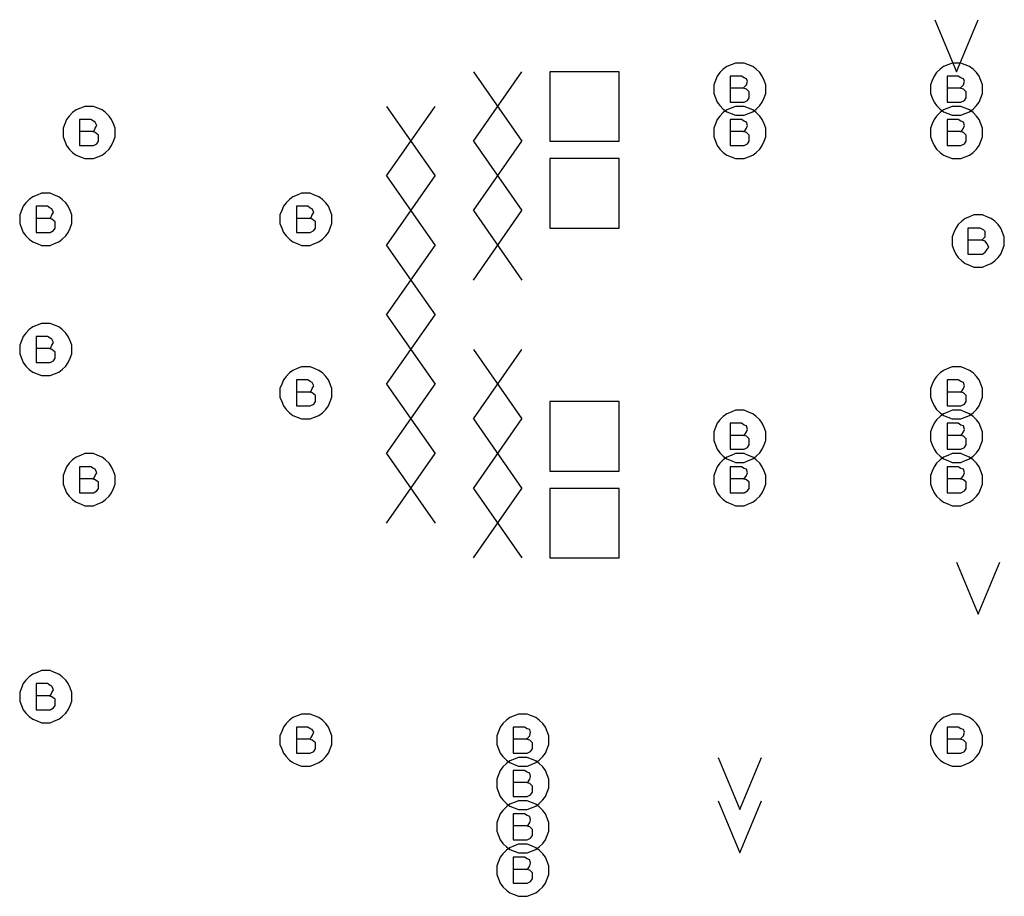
# Model space of a CAD drawing. Extents: x 28 to 61, y 25 to 46.
# Tile 7 of 61: x 33.8 to 34.9, y 31 to 32. Entities that reach past the tile are written whole.
import ezdxf

# ---------------------------------------------------------------- set-up
doc = ezdxf.new("R2010")
doc.units = 0
doc.layers.add('RVP8-TX_d_fab', color=2, linetype='CONTINUOUS')

msp = doc.modelspace()

# ---------------------------------------------------------------- linework, layer by layer
at = {"layer": 'RVP8-TX_d_fab'}
for points in [[(34.83, 32.04), (34.855, 31.98), (34.88, 32.04)], [(34.298, 31.9), (34.354, 31.98)], [(34.298, 31.98), (34.354, 31.9)], [(34.609, 31.961), (34.611, 31.963), (34.613, 31.965), (34.614, 31.969), (34.613, 31.972), (34.61, 31.973), (34.607, 31.975), (34.594, 31.975), (34.594, 31.945), (34.61, 31.945), (34.614, 31.947), (34.616, 31.95), (34.616, 31.954), (34.616, 31.957), (34.613, 31.96), (34.609, 31.961), (34.594, 31.961)], [(34.859, 31.961), (34.861, 31.963), (34.863, 31.965), (34.864, 31.969), (34.863, 31.972), (34.86, 31.973), (34.857, 31.975), (34.844, 31.975), (34.844, 31.945), (34.86, 31.945), (34.864, 31.947), (34.866, 31.95), (34.866, 31.954), (34.866, 31.957), (34.863, 31.96), (34.859, 31.961), (34.844, 31.961)], [(34.198, 31.86), (34.254, 31.94)], [(34.198, 31.94), (34.254, 31.86)], [(33.859, 31.911), (33.861, 31.912), (33.862, 31.915), (33.864, 31.918), (33.862, 31.922), (33.86, 31.923), (33.857, 31.925), (33.844, 31.925), (33.844, 31.895), (33.86, 31.895), (33.864, 31.897), (33.866, 31.9), (33.866, 31.904), (33.866, 31.907), (33.862, 31.91), (33.859, 31.911), (33.844, 31.911)], [(34.609, 31.911), (34.611, 31.912), (34.613, 31.915), (34.614, 31.918), (34.613, 31.922), (34.61, 31.923), (34.607, 31.925), (34.594, 31.925), (34.594, 31.895), (34.61, 31.895), (34.614, 31.897), (34.616, 31.9), (34.616, 31.904), (34.616, 31.907), (34.613, 31.91), (34.609, 31.911), (34.594, 31.911)], [(34.859, 31.911), (34.861, 31.912), (34.863, 31.915), (34.864, 31.918), (34.863, 31.922), (34.86, 31.923), (34.857, 31.925), (34.844, 31.925), (34.844, 31.895), (34.86, 31.895), (34.864, 31.897), (34.866, 31.9), (34.866, 31.904), (34.866, 31.907), (34.863, 31.91), (34.859, 31.911), (34.844, 31.911)], [(34.298, 31.82), (34.354, 31.9)], [(34.298, 31.9), (34.354, 31.82)], [(34.198, 31.78), (34.254, 31.86)], [(34.198, 31.86), (34.254, 31.78)], [(33.809, 31.811), (33.811, 31.812), (33.812, 31.815), (33.814, 31.818), (33.812, 31.822), (33.81, 31.823), (33.807, 31.825), (33.794, 31.825), (33.794, 31.795), (33.81, 31.795), (33.814, 31.797), (33.816, 31.8), (33.816, 31.804), (33.816, 31.807), (33.812, 31.81), (33.809, 31.811), (33.794, 31.811)], [(34.109, 31.811), (34.111, 31.812), (34.112, 31.815), (34.114, 31.818), (34.112, 31.822), (34.11, 31.823), (34.107, 31.825), (34.094, 31.825), (34.094, 31.795), (34.11, 31.795), (34.114, 31.797), (34.116, 31.8), (34.116, 31.804), (34.116, 31.807), (34.112, 31.81), (34.109, 31.811), (34.094, 31.811)], [(34.298, 31.74), (34.354, 31.82)], [(34.298, 31.82), (34.354, 31.74)], [(34.884, 31.786), (34.886, 31.788), (34.888, 31.79), (34.888, 31.794), (34.888, 31.796), (34.886, 31.798), (34.882, 31.8), (34.868, 31.8), (34.868, 31.77), (34.885, 31.77), (34.888, 31.772), (34.89, 31.775), (34.892, 31.778), (34.89, 31.782), (34.888, 31.785), (34.884, 31.786), (34.868, 31.786)], [(34.198, 31.7), (34.254, 31.78)], [(34.198, 31.78), (34.254, 31.7)], [(34.198, 31.62), (34.254, 31.7)], [(34.198, 31.7), (34.254, 31.62)], [(33.809, 31.661), (33.811, 31.662), (33.812, 31.665), (33.814, 31.668), (33.812, 31.672), (33.81, 31.673), (33.807, 31.675), (33.794, 31.675), (33.794, 31.645), (33.81, 31.645), (33.814, 31.647), (33.816, 31.65), (33.816, 31.654), (33.816, 31.657), (33.812, 31.66), (33.809, 31.661), (33.794, 31.661)], [(34.298, 31.58), (34.354, 31.66)], [(34.298, 31.66), (34.354, 31.58)], [(34.109, 31.611), (34.111, 31.612), (34.112, 31.615), (34.114, 31.618), (34.112, 31.622), (34.11, 31.623), (34.107, 31.625), (34.094, 31.625), (34.094, 31.595), (34.11, 31.595), (34.114, 31.597), (34.116, 31.6), (34.116, 31.604), (34.116, 31.607), (34.112, 31.61), (34.109, 31.611), (34.094, 31.611)], [(34.859, 31.611), (34.861, 31.612), (34.863, 31.615), (34.864, 31.618), (34.863, 31.622), (34.86, 31.623), (34.857, 31.625), (34.844, 31.625), (34.844, 31.595), (34.86, 31.595), (34.864, 31.597), (34.866, 31.6), (34.866, 31.604), (34.866, 31.607), (34.863, 31.61), (34.859, 31.611), (34.844, 31.611)], [(34.198, 31.54), (34.254, 31.62)], [(34.198, 31.62), (34.254, 31.54)], [(34.298, 31.5), (34.354, 31.58)], [(34.298, 31.58), (34.354, 31.5)], [(34.609, 31.561), (34.611, 31.562), (34.613, 31.565), (34.614, 31.568), (34.613, 31.572), (34.61, 31.573), (34.607, 31.575), (34.594, 31.575), (34.594, 31.545), (34.61, 31.545), (34.614, 31.547), (34.616, 31.55), (34.616, 31.554), (34.616, 31.557), (34.613, 31.56), (34.609, 31.561), (34.594, 31.561)], [(34.859, 31.561), (34.861, 31.562), (34.863, 31.565), (34.864, 31.568), (34.863, 31.572), (34.86, 31.573), (34.857, 31.575), (34.844, 31.575), (34.844, 31.545), (34.86, 31.545), (34.864, 31.547), (34.866, 31.55), (34.866, 31.554), (34.866, 31.557), (34.863, 31.56), (34.859, 31.561), (34.844, 31.561)], [(34.198, 31.46), (34.254, 31.54)], [(34.198, 31.54), (34.254, 31.46)], [(33.859, 31.511), (33.861, 31.512), (33.862, 31.515), (33.864, 31.518), (33.862, 31.522), (33.86, 31.523), (33.857, 31.525), (33.844, 31.525), (33.844, 31.495), (33.86, 31.495), (33.864, 31.497), (33.866, 31.5), (33.866, 31.504), (33.866, 31.507), (33.862, 31.51), (33.859, 31.511), (33.844, 31.511)], [(34.609, 31.511), (34.611, 31.512), (34.613, 31.515), (34.614, 31.518), (34.613, 31.522), (34.61, 31.523), (34.607, 31.525), (34.594, 31.525), (34.594, 31.495), (34.61, 31.495), (34.614, 31.497), (34.616, 31.5), (34.616, 31.504), (34.616, 31.507), (34.613, 31.51), (34.609, 31.511), (34.594, 31.511)], [(34.859, 31.511), (34.861, 31.512), (34.863, 31.515), (34.864, 31.518), (34.863, 31.522), (34.86, 31.523), (34.857, 31.525), (34.844, 31.525), (34.844, 31.495), (34.86, 31.495), (34.864, 31.497), (34.866, 31.5), (34.866, 31.504), (34.866, 31.507), (34.863, 31.51), (34.859, 31.511), (34.844, 31.511)], [(34.298, 31.42), (34.354, 31.5)], [(34.298, 31.5), (34.354, 31.42)], [(34.855, 31.415), (34.88, 31.355), (34.905, 31.415)], [(33.809, 31.261), (33.811, 31.262), (33.812, 31.265), (33.814, 31.268), (33.812, 31.272), (33.81, 31.273), (33.807, 31.275), (33.794, 31.275), (33.794, 31.245), (33.81, 31.245), (33.814, 31.247), (33.816, 31.25), (33.816, 31.254), (33.816, 31.257), (33.812, 31.26), (33.809, 31.261), (33.794, 31.261)], [(34.109, 31.211), (34.111, 31.213), (34.112, 31.215), (34.114, 31.219), (34.112, 31.222), (34.11, 31.223), (34.107, 31.225), (34.094, 31.225), (34.094, 31.195), (34.11, 31.195), (34.114, 31.197), (34.116, 31.2), (34.116, 31.204), (34.116, 31.207), (34.112, 31.21), (34.109, 31.211), (34.094, 31.211)], [(34.359, 31.211), (34.361, 31.213), (34.363, 31.215), (34.364, 31.219), (34.363, 31.222), (34.36, 31.223), (34.357, 31.225), (34.344, 31.225), (34.344, 31.195), (34.36, 31.195), (34.364, 31.197), (34.366, 31.2), (34.366, 31.204), (34.366, 31.207), (34.363, 31.21), (34.359, 31.211), (34.344, 31.211)], [(34.859, 31.211), (34.861, 31.213), (34.863, 31.215), (34.864, 31.219), (34.863, 31.222), (34.86, 31.223), (34.857, 31.225), (34.844, 31.225), (34.844, 31.195), (34.86, 31.195), (34.864, 31.197), (34.866, 31.2), (34.866, 31.204), (34.866, 31.207), (34.863, 31.21), (34.859, 31.211), (34.844, 31.211)], [(34.58, 31.19), (34.605, 31.13), (34.63, 31.19)], [(34.359, 31.161), (34.361, 31.162), (34.363, 31.165), (34.364, 31.168), (34.363, 31.172), (34.36, 31.173), (34.357, 31.175), (34.344, 31.175), (34.344, 31.145), (34.36, 31.145), (34.364, 31.147), (34.366, 31.15), (34.366, 31.154), (34.366, 31.157), (34.363, 31.16), (34.359, 31.161), (34.344, 31.161)], [(34.58, 31.14), (34.605, 31.08), (34.63, 31.14)], [(34.359, 31.111), (34.361, 31.112), (34.363, 31.115), (34.364, 31.118), (34.363, 31.122), (34.36, 31.123), (34.357, 31.125), (34.344, 31.125), (34.344, 31.095), (34.36, 31.095), (34.364, 31.097), (34.366, 31.1), (34.366, 31.104), (34.366, 31.107), (34.363, 31.11), (34.359, 31.111), (34.344, 31.111)], [(34.359, 31.061), (34.361, 31.062), (34.363, 31.065), (34.364, 31.068), (34.363, 31.072), (34.36, 31.073), (34.357, 31.075), (34.344, 31.075), (34.344, 31.045), (34.36, 31.045), (34.364, 31.047), (34.366, 31.05), (34.366, 31.054), (34.366, 31.057), (34.363, 31.06), (34.359, 31.061), (34.344, 31.061)]]:
    msp.add_lwpolyline(points, dxfattribs=at)
for points in [[(34.635, 31.96), (34.635, 31.965), (34.633, 31.97), (34.631, 31.975), (34.628, 31.979), (34.624, 31.983), (34.62, 31.986), (34.615, 31.988), (34.61, 31.99), (34.605, 31.99), (34.6, 31.99), (34.595, 31.988), (34.59, 31.986), (34.586, 31.983), (34.582, 31.979), (34.579, 31.975), (34.577, 31.97), (34.575, 31.965), (34.575, 31.96), (34.575, 31.955), (34.577, 31.95), (34.579, 31.945), (34.582, 31.941), (34.586, 31.937), (34.59, 31.934), (34.595, 31.932), (34.6, 31.93), (34.605, 31.93), (34.61, 31.93), (34.615, 31.932), (34.62, 31.934), (34.624, 31.937), (34.628, 31.941), (34.631, 31.945), (34.633, 31.95), (34.635, 31.955), (34.635, 31.96)], [(34.885, 31.96), (34.885, 31.965), (34.883, 31.97), (34.881, 31.975), (34.878, 31.979), (34.874, 31.983), (34.87, 31.986), (34.865, 31.988), (34.86, 31.99), (34.855, 31.99), (34.85, 31.99), (34.845, 31.988), (34.84, 31.986), (34.836, 31.983), (34.832, 31.979), (34.829, 31.975), (34.827, 31.97), (34.825, 31.965), (34.825, 31.96), (34.825, 31.955), (34.827, 31.95), (34.829, 31.945), (34.832, 31.941), (34.836, 31.937), (34.84, 31.934), (34.845, 31.932), (34.85, 31.93), (34.855, 31.93), (34.86, 31.93), (34.865, 31.932), (34.87, 31.934), (34.874, 31.937), (34.878, 31.941), (34.881, 31.945), (34.883, 31.95), (34.885, 31.955), (34.885, 31.96)], [(34.386, 31.9), (34.466, 31.9), (34.466, 31.98), (34.386, 31.98), (34.386, 31.9)], [(33.885, 31.91), (33.885, 31.915), (33.883, 31.92), (33.881, 31.925), (33.878, 31.929), (33.874, 31.933), (33.87, 31.936), (33.865, 31.938), (33.86, 31.94), (33.855, 31.94), (33.85, 31.94), (33.845, 31.938), (33.84, 31.936), (33.836, 31.933), (33.832, 31.929), (33.829, 31.925), (33.827, 31.92), (33.825, 31.915), (33.825, 31.91), (33.825, 31.905), (33.827, 31.9), (33.829, 31.895), (33.832, 31.891), (33.836, 31.887), (33.84, 31.884), (33.845, 31.882), (33.85, 31.88), (33.855, 31.88), (33.86, 31.88), (33.865, 31.882), (33.87, 31.884), (33.874, 31.887), (33.878, 31.891), (33.881, 31.895), (33.883, 31.9), (33.885, 31.905), (33.885, 31.91)], [(34.635, 31.91), (34.635, 31.915), (34.633, 31.92), (34.631, 31.925), (34.628, 31.929), (34.624, 31.933), (34.62, 31.936), (34.615, 31.938), (34.61, 31.94), (34.605, 31.94), (34.6, 31.94), (34.595, 31.938), (34.59, 31.936), (34.586, 31.933), (34.582, 31.929), (34.579, 31.925), (34.577, 31.92), (34.575, 31.915), (34.575, 31.91), (34.575, 31.905), (34.577, 31.9), (34.579, 31.895), (34.582, 31.891), (34.586, 31.887), (34.59, 31.884), (34.595, 31.882), (34.6, 31.88), (34.605, 31.88), (34.61, 31.88), (34.615, 31.882), (34.62, 31.884), (34.624, 31.887), (34.628, 31.891), (34.631, 31.895), (34.633, 31.9), (34.635, 31.905), (34.635, 31.91)], [(34.885, 31.91), (34.885, 31.915), (34.883, 31.92), (34.881, 31.925), (34.878, 31.929), (34.874, 31.933), (34.87, 31.936), (34.865, 31.938), (34.86, 31.94), (34.855, 31.94), (34.85, 31.94), (34.845, 31.938), (34.84, 31.936), (34.836, 31.933), (34.832, 31.929), (34.829, 31.925), (34.827, 31.92), (34.825, 31.915), (34.825, 31.91), (34.825, 31.905), (34.827, 31.9), (34.829, 31.895), (34.832, 31.891), (34.836, 31.887), (34.84, 31.884), (34.845, 31.882), (34.85, 31.88), (34.855, 31.88), (34.86, 31.88), (34.865, 31.882), (34.87, 31.884), (34.874, 31.887), (34.878, 31.891), (34.881, 31.895), (34.883, 31.9), (34.885, 31.905), (34.885, 31.91)], [(34.386, 31.8), (34.466, 31.8), (34.466, 31.88), (34.386, 31.88), (34.386, 31.8)], [(33.835, 31.81), (33.835, 31.815), (33.833, 31.82), (33.831, 31.825), (33.828, 31.829), (33.824, 31.833), (33.82, 31.836), (33.815, 31.838), (33.81, 31.84), (33.805, 31.84), (33.8, 31.84), (33.795, 31.838), (33.79, 31.836), (33.786, 31.833), (33.782, 31.829), (33.779, 31.825), (33.777, 31.82), (33.775, 31.815), (33.775, 31.81), (33.775, 31.805), (33.777, 31.8), (33.779, 31.795), (33.782, 31.791), (33.786, 31.787), (33.79, 31.784), (33.795, 31.782), (33.8, 31.78), (33.805, 31.78), (33.81, 31.78), (33.815, 31.782), (33.82, 31.784), (33.824, 31.787), (33.828, 31.791), (33.831, 31.795), (33.833, 31.8), (33.835, 31.805), (33.835, 31.81)], [(34.135, 31.81), (34.135, 31.815), (34.133, 31.82), (34.131, 31.825), (34.128, 31.829), (34.124, 31.833), (34.12, 31.836), (34.115, 31.838), (34.11, 31.84), (34.105, 31.84), (34.1, 31.84), (34.095, 31.838), (34.09, 31.836), (34.086, 31.833), (34.082, 31.829), (34.079, 31.825), (34.077, 31.82), (34.075, 31.815), (34.075, 31.81), (34.075, 31.805), (34.077, 31.8), (34.079, 31.795), (34.082, 31.791), (34.086, 31.787), (34.09, 31.784), (34.095, 31.782), (34.1, 31.78), (34.105, 31.78), (34.11, 31.78), (34.115, 31.782), (34.12, 31.784), (34.124, 31.787), (34.128, 31.791), (34.131, 31.795), (34.133, 31.8), (34.135, 31.805), (34.135, 31.81)], [(34.91, 31.785), (34.91, 31.79), (34.908, 31.795), (34.906, 31.8), (34.903, 31.804), (34.899, 31.808), (34.895, 31.811), (34.89, 31.813), (34.885, 31.815), (34.88, 31.815), (34.875, 31.815), (34.87, 31.813), (34.865, 31.811), (34.861, 31.808), (34.857, 31.804), (34.854, 31.8), (34.852, 31.795), (34.85, 31.79), (34.85, 31.785), (34.85, 31.78), (34.852, 31.775), (34.854, 31.77), (34.857, 31.766), (34.861, 31.762), (34.865, 31.759), (34.87, 31.757), (34.875, 31.755), (34.88, 31.755), (34.885, 31.755), (34.89, 31.757), (34.895, 31.759), (34.899, 31.762), (34.903, 31.766), (34.906, 31.77), (34.908, 31.775), (34.91, 31.78), (34.91, 31.785)], [(33.835, 31.66), (33.835, 31.665), (33.833, 31.67), (33.831, 31.675), (33.828, 31.679), (33.824, 31.683), (33.82, 31.686), (33.815, 31.688), (33.81, 31.69), (33.805, 31.69), (33.8, 31.69), (33.795, 31.688), (33.79, 31.686), (33.786, 31.683), (33.782, 31.679), (33.779, 31.675), (33.777, 31.67), (33.775, 31.665), (33.775, 31.66), (33.775, 31.655), (33.777, 31.65), (33.779, 31.645), (33.782, 31.641), (33.786, 31.637), (33.79, 31.634), (33.795, 31.632), (33.8, 31.63), (33.805, 31.63), (33.81, 31.63), (33.815, 31.632), (33.82, 31.634), (33.824, 31.637), (33.828, 31.641), (33.831, 31.645), (33.833, 31.65), (33.835, 31.655), (33.835, 31.66)], [(34.135, 31.61), (34.135, 31.615), (34.133, 31.62), (34.131, 31.625), (34.128, 31.629), (34.124, 31.633), (34.12, 31.636), (34.115, 31.638), (34.11, 31.64), (34.105, 31.64), (34.1, 31.64), (34.095, 31.638), (34.09, 31.636), (34.086, 31.633), (34.082, 31.629), (34.079, 31.625), (34.077, 31.62), (34.075, 31.615), (34.075, 31.61), (34.075, 31.605), (34.077, 31.6), (34.079, 31.595), (34.082, 31.591), (34.086, 31.587), (34.09, 31.584), (34.095, 31.582), (34.1, 31.58), (34.105, 31.58), (34.11, 31.58), (34.115, 31.582), (34.12, 31.584), (34.124, 31.587), (34.128, 31.591), (34.131, 31.595), (34.133, 31.6), (34.135, 31.605), (34.135, 31.61)], [(34.885, 31.61), (34.885, 31.615), (34.883, 31.62), (34.881, 31.625), (34.878, 31.629), (34.874, 31.633), (34.87, 31.636), (34.865, 31.638), (34.86, 31.64), (34.855, 31.64), (34.85, 31.64), (34.845, 31.638), (34.84, 31.636), (34.836, 31.633), (34.832, 31.629), (34.829, 31.625), (34.827, 31.62), (34.825, 31.615), (34.825, 31.61), (34.825, 31.605), (34.827, 31.6), (34.829, 31.595), (34.832, 31.591), (34.836, 31.587), (34.84, 31.584), (34.845, 31.582), (34.85, 31.58), (34.855, 31.58), (34.86, 31.58), (34.865, 31.582), (34.87, 31.584), (34.874, 31.587), (34.878, 31.591), (34.881, 31.595), (34.883, 31.6), (34.885, 31.605), (34.885, 31.61)], [(34.386, 31.52), (34.466, 31.52), (34.466, 31.6), (34.386, 31.6), (34.386, 31.52)], [(34.635, 31.56), (34.635, 31.565), (34.633, 31.57), (34.631, 31.575), (34.628, 31.579), (34.624, 31.583), (34.62, 31.586), (34.615, 31.588), (34.61, 31.59), (34.605, 31.59), (34.6, 31.59), (34.595, 31.588), (34.59, 31.586), (34.586, 31.583), (34.582, 31.579), (34.579, 31.575), (34.577, 31.57), (34.575, 31.565), (34.575, 31.56), (34.575, 31.555), (34.577, 31.55), (34.579, 31.545), (34.582, 31.541), (34.586, 31.537), (34.59, 31.534), (34.595, 31.532), (34.6, 31.53), (34.605, 31.53), (34.61, 31.53), (34.615, 31.532), (34.62, 31.534), (34.624, 31.537), (34.628, 31.541), (34.631, 31.545), (34.633, 31.55), (34.635, 31.555), (34.635, 31.56)], [(34.885, 31.56), (34.885, 31.565), (34.883, 31.57), (34.881, 31.575), (34.878, 31.579), (34.874, 31.583), (34.87, 31.586), (34.865, 31.588), (34.86, 31.59), (34.855, 31.59), (34.85, 31.59), (34.845, 31.588), (34.84, 31.586), (34.836, 31.583), (34.832, 31.579), (34.829, 31.575), (34.827, 31.57), (34.825, 31.565), (34.825, 31.56), (34.825, 31.555), (34.827, 31.55), (34.829, 31.545), (34.832, 31.541), (34.836, 31.537), (34.84, 31.534), (34.845, 31.532), (34.85, 31.53), (34.855, 31.53), (34.86, 31.53), (34.865, 31.532), (34.87, 31.534), (34.874, 31.537), (34.878, 31.541), (34.881, 31.545), (34.883, 31.55), (34.885, 31.555), (34.885, 31.56)], [(33.885, 31.51), (33.885, 31.515), (33.883, 31.52), (33.881, 31.525), (33.878, 31.529), (33.874, 31.533), (33.87, 31.536), (33.865, 31.538), (33.86, 31.54), (33.855, 31.54), (33.85, 31.54), (33.845, 31.538), (33.84, 31.536), (33.836, 31.533), (33.832, 31.529), (33.829, 31.525), (33.827, 31.52), (33.825, 31.515), (33.825, 31.51), (33.825, 31.505), (33.827, 31.5), (33.829, 31.495), (33.832, 31.491), (33.836, 31.487), (33.84, 31.484), (33.845, 31.482), (33.85, 31.48), (33.855, 31.48), (33.86, 31.48), (33.865, 31.482), (33.87, 31.484), (33.874, 31.487), (33.878, 31.491), (33.881, 31.495), (33.883, 31.5), (33.885, 31.505), (33.885, 31.51)], [(34.635, 31.51), (34.635, 31.515), (34.633, 31.52), (34.631, 31.525), (34.628, 31.529), (34.624, 31.533), (34.62, 31.536), (34.615, 31.538), (34.61, 31.54), (34.605, 31.54), (34.6, 31.54), (34.595, 31.538), (34.59, 31.536), (34.586, 31.533), (34.582, 31.529), (34.579, 31.525), (34.577, 31.52), (34.575, 31.515), (34.575, 31.51), (34.575, 31.505), (34.577, 31.5), (34.579, 31.495), (34.582, 31.491), (34.586, 31.487), (34.59, 31.484), (34.595, 31.482), (34.6, 31.48), (34.605, 31.48), (34.61, 31.48), (34.615, 31.482), (34.62, 31.484), (34.624, 31.487), (34.628, 31.491), (34.631, 31.495), (34.633, 31.5), (34.635, 31.505), (34.635, 31.51)], [(34.885, 31.51), (34.885, 31.515), (34.883, 31.52), (34.881, 31.525), (34.878, 31.529), (34.874, 31.533), (34.87, 31.536), (34.865, 31.538), (34.86, 31.54), (34.855, 31.54), (34.85, 31.54), (34.845, 31.538), (34.84, 31.536), (34.836, 31.533), (34.832, 31.529), (34.829, 31.525), (34.827, 31.52), (34.825, 31.515), (34.825, 31.51), (34.825, 31.505), (34.827, 31.5), (34.829, 31.495), (34.832, 31.491), (34.836, 31.487), (34.84, 31.484), (34.845, 31.482), (34.85, 31.48), (34.855, 31.48), (34.86, 31.48), (34.865, 31.482), (34.87, 31.484), (34.874, 31.487), (34.878, 31.491), (34.881, 31.495), (34.883, 31.5), (34.885, 31.505), (34.885, 31.51)], [(34.386, 31.42), (34.466, 31.42), (34.466, 31.5), (34.386, 31.5), (34.386, 31.42)], [(33.835, 31.26), (33.835, 31.265), (33.833, 31.27), (33.831, 31.275), (33.828, 31.279), (33.824, 31.283), (33.82, 31.286), (33.815, 31.288), (33.81, 31.29), (33.805, 31.29), (33.8, 31.29), (33.795, 31.288), (33.79, 31.286), (33.786, 31.283), (33.782, 31.279), (33.779, 31.275), (33.777, 31.27), (33.775, 31.265), (33.775, 31.26), (33.775, 31.255), (33.777, 31.25), (33.779, 31.245), (33.782, 31.241), (33.786, 31.237), (33.79, 31.234), (33.795, 31.232), (33.8, 31.23), (33.805, 31.23), (33.81, 31.23), (33.815, 31.232), (33.82, 31.234), (33.824, 31.237), (33.828, 31.241), (33.831, 31.245), (33.833, 31.25), (33.835, 31.255), (33.835, 31.26)], [(34.135, 31.21), (34.135, 31.215), (34.133, 31.22), (34.131, 31.225), (34.128, 31.229), (34.124, 31.233), (34.12, 31.236), (34.115, 31.238), (34.11, 31.24), (34.105, 31.24), (34.1, 31.24), (34.095, 31.238), (34.09, 31.236), (34.086, 31.233), (34.082, 31.229), (34.079, 31.225), (34.077, 31.22), (34.075, 31.215), (34.075, 31.21), (34.075, 31.205), (34.077, 31.2), (34.079, 31.195), (34.082, 31.191), (34.086, 31.187), (34.09, 31.184), (34.095, 31.182), (34.1, 31.18), (34.105, 31.18), (34.11, 31.18), (34.115, 31.182), (34.12, 31.184), (34.124, 31.187), (34.128, 31.191), (34.131, 31.195), (34.133, 31.2), (34.135, 31.205), (34.135, 31.21)], [(34.385, 31.21), (34.385, 31.215), (34.383, 31.22), (34.381, 31.225), (34.378, 31.229), (34.374, 31.233), (34.37, 31.236), (34.365, 31.238), (34.36, 31.24), (34.355, 31.24), (34.35, 31.24), (34.345, 31.238), (34.34, 31.236), (34.336, 31.233), (34.332, 31.229), (34.329, 31.225), (34.327, 31.22), (34.325, 31.215), (34.325, 31.21), (34.325, 31.205), (34.327, 31.2), (34.329, 31.195), (34.332, 31.191), (34.336, 31.187), (34.34, 31.184), (34.345, 31.182), (34.35, 31.18), (34.355, 31.18), (34.36, 31.18), (34.365, 31.182), (34.37, 31.184), (34.374, 31.187), (34.378, 31.191), (34.381, 31.195), (34.383, 31.2), (34.385, 31.205), (34.385, 31.21)], [(34.885, 31.21), (34.885, 31.215), (34.883, 31.22), (34.881, 31.225), (34.878, 31.229), (34.874, 31.233), (34.87, 31.236), (34.865, 31.238), (34.86, 31.24), (34.855, 31.24), (34.85, 31.24), (34.845, 31.238), (34.84, 31.236), (34.836, 31.233), (34.832, 31.229), (34.829, 31.225), (34.827, 31.22), (34.825, 31.215), (34.825, 31.21), (34.825, 31.205), (34.827, 31.2), (34.829, 31.195), (34.832, 31.191), (34.836, 31.187), (34.84, 31.184), (34.845, 31.182), (34.85, 31.18), (34.855, 31.18), (34.86, 31.18), (34.865, 31.182), (34.87, 31.184), (34.874, 31.187), (34.878, 31.191), (34.881, 31.195), (34.883, 31.2), (34.885, 31.205), (34.885, 31.21)], [(34.385, 31.16), (34.385, 31.165), (34.383, 31.17), (34.381, 31.175), (34.378, 31.179), (34.374, 31.183), (34.37, 31.186), (34.365, 31.188), (34.36, 31.19), (34.355, 31.19), (34.35, 31.19), (34.345, 31.188), (34.34, 31.186), (34.336, 31.183), (34.332, 31.179), (34.329, 31.175), (34.327, 31.17), (34.325, 31.165), (34.325, 31.16), (34.325, 31.155), (34.327, 31.15), (34.329, 31.145), (34.332, 31.141), (34.336, 31.137), (34.34, 31.134), (34.345, 31.132), (34.35, 31.13), (34.355, 31.13), (34.36, 31.13), (34.365, 31.132), (34.37, 31.134), (34.374, 31.137), (34.378, 31.141), (34.381, 31.145), (34.383, 31.15), (34.385, 31.155), (34.385, 31.16)], [(34.385, 31.11), (34.385, 31.115), (34.383, 31.12), (34.381, 31.125), (34.378, 31.129), (34.374, 31.133), (34.37, 31.136), (34.365, 31.138), (34.36, 31.14), (34.355, 31.14), (34.35, 31.14), (34.345, 31.138), (34.34, 31.136), (34.336, 31.133), (34.332, 31.129), (34.329, 31.125), (34.327, 31.12), (34.325, 31.115), (34.325, 31.11), (34.325, 31.105), (34.327, 31.1), (34.329, 31.095), (34.332, 31.091), (34.336, 31.087), (34.34, 31.084), (34.345, 31.082), (34.35, 31.08), (34.355, 31.08), (34.36, 31.08), (34.365, 31.082), (34.37, 31.084), (34.374, 31.087), (34.378, 31.091), (34.381, 31.095), (34.383, 31.1), (34.385, 31.105), (34.385, 31.11)], [(34.385, 31.06), (34.385, 31.065), (34.383, 31.07), (34.381, 31.075), (34.378, 31.079), (34.374, 31.083), (34.37, 31.086), (34.365, 31.088), (34.36, 31.09), (34.355, 31.09), (34.35, 31.09), (34.345, 31.088), (34.34, 31.086), (34.336, 31.083), (34.332, 31.079), (34.329, 31.075), (34.327, 31.07), (34.325, 31.065), (34.325, 31.06), (34.325, 31.055), (34.327, 31.05), (34.329, 31.045), (34.332, 31.041), (34.336, 31.037), (34.34, 31.034), (34.345, 31.032), (34.35, 31.03), (34.355, 31.03), (34.36, 31.03), (34.365, 31.032), (34.37, 31.034), (34.374, 31.037), (34.378, 31.041), (34.381, 31.045), (34.383, 31.05), (34.385, 31.055), (34.385, 31.06)]]:
    msp.add_lwpolyline(points, close=True, dxfattribs=at)

doc.saveas('drawing.dxf')
